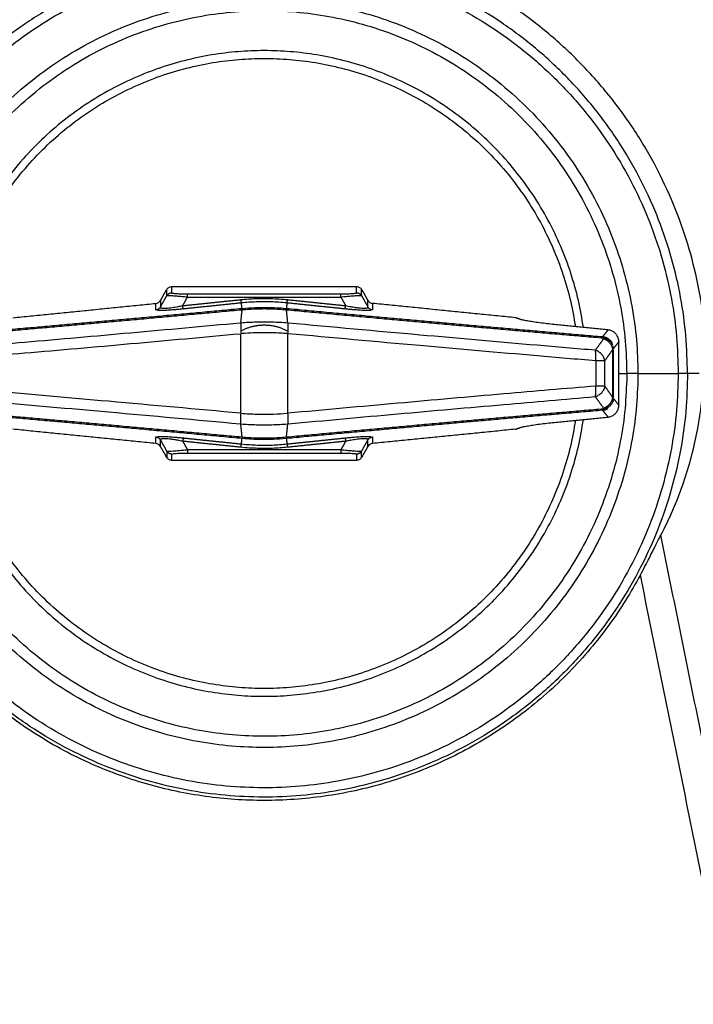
# Model space of a CAD drawing. Header units: millimetres. Extents: x 9946 to 11276, y -3292 to -1962.
# Tile 33 of 170: x 10564 to 10620, y -2192 to -2110. Entities that reach past the tile are written whole.
import ezdxf

# ---------------------------------------------------------------- set-up
doc = ezdxf.new("R2010")
doc.units = ezdxf.units.MM
doc.layers.add('ROXX NEO lite', color=7, linetype='Continuous', true_color=0x000000)
doc.dimstyles.get("Standard").update_dxf_attribs({"dimscale": 10, "dimtxt": 2.5, "dimasz": 3, "dimexe": 1, "dimexo": 0.5, "dimgap": 0.8, "dimtad": 1, "dimtoh": 1, "dimdec": 1, "dimzin": 1, "dimdsep": 46, "dimtxsty": 'Standard', "dimblk": 'OPEN90', "dimcen": 2.5, "dimadec": 1, "dimazin": 1, "dimtfac": 1, "dimtdec": 4, "dimtix": 1, "dimtofl": 0, "dimtmove": 1, "dimatfit": 3, "dimldrblk": 'OPEN90', "dimfxl": 1, "dimtolj": 1, "dimtzin": 1, "dimarcsym": 0})

# ---------------------------------------------------------------- blocks, each defined once
blk = doc.blocks.new('*D9')
at = {"layer": 'Defpoints', "color": 0}
for p in [(10643.324, -2035.438), (10514.824, -2111.147), (10643.324, -2111.147)]:
    blk.add_point(p, dxfattribs=at)
at = {"layer": 'ROXX NEO lite', "color": 0, "lineweight": -2}
for p, q in [((10514.824, -2105.146), (10514.824, -2032.437)), ((10643.324, -2105.146), (10643.324, -2032.437)), ((10520.825, -2035.438), (10637.323, -2035.438))]:
    blk.add_line(p, q, dxfattribs=at)
at = {"layer": 'ROXX NEO lite', "color": 0}
for points in [[(10520.825, -2034.438), (10520.825, -2036.438), (10514.824, -2035.438)], [(10637.323, -2036.438), (10637.323, -2034.438), (10643.324, -2035.438)]]:
    blk.add_solid(points, dxfattribs=at)
at = {"layer": 'ROXX NEO lite', "color": 0, "insert": (10579.074, -2028.537), "char_height": 9.0015, "attachment_point": 5}
blk.add_mtext('\\A1;128.5', dxfattribs=at)

msp = doc.modelspace()

# ---------------------------------------------------------------- linework, layer by layer
at = {"layer": 'ROXX NEO lite', "color": 18, "lineweight": -3, "true_color": 0x000000}
for points, weights in [([(10583.298, -2102.418), (10549.067, -2103.275), (10547.275, -2137.47)], [1, 0.733931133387, 1]), ([(10621.212, -2138.48), (10620.332, -2103.298), (10585.15, -2102.418)], [1, 0.724580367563, 1]), ([(10576.08, -2132.919), (10576.224, -2132.669), (10576.513, -2132.669)], [1, 0.866025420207, 1]), ([(10577.812, -2133.04), (10577.812, -2132.78), (10577.812, -2132.76)], [1, 0.866025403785, 1]), ([(10590.636, -2133.04), (10590.636, -2132.78), (10590.636, -2132.76)], [1, 0.866025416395, 1]), ([(10591.935, -2132.669), (10592.224, -2132.669), (10592.368, -2132.919)], [1, 0.866025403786, 1]), ([(10575.555, -2133.861), (10575.427, -2134.083), (10575.172, -2134.108)], [1, 0.88980152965, 1]), ([(10577.469, -2134.022), (10577.452, -2134.004), (10577.419, -2133.745)], [1, 0.865398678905, 1]), ([(10582.325, -2133.519), (10582.309, -2133.501), (10582.276, -2133.242)], [1, 0.865399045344, 1]), ([(10586.123, -2133.519), (10586.139, -2133.501), (10586.172, -2133.242)], [1, 0.865399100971, 1]), ([(10590.979, -2134.022), (10590.996, -2134.004), (10591.029, -2133.745)], [1, 0.865398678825, 1]), ([(10593.276, -2134.108), (10593.021, -2134.083), (10592.893, -2133.861)], [1, 0.889801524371, 1]), ([(10555.872, -2136.439), (10569.003, -2135.322), (10582.343, -2134.081)], [1, 0.998548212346, 1]), ([(10555.94, -2136.331), (10569.051, -2135.213), (10582.371, -2133.974)], [1, 0.998555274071, 1]), ([(10581.5, -2134.06), (10581.398, -2134.112), (10581.298, -2134.168)], [0.874965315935, 0.872329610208, 0.870018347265]), ([(10582.343, -2134.081), (10582.352, -2133.99), (10582.371, -2133.974)], [1, 0.98052102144, 1]), ([(10586.077, -2133.974), (10599.397, -2135.213), (10612.508, -2136.331)], [1, 0.998555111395, 1]), ([(10586.105, -2134.083), (10599.445, -2135.322), (10612.577, -2136.441)], [1, 0.998562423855, 1]), ([(10587.175, -2134.182), (10587.057, -2134.115), (10586.935, -2134.054)], [0.869442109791, 0.872138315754, 0.875292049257]), ([(10610.32, -2136.136), (10610.327, -2136.193), (10610.334, -2136.249)], [0.953933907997, 0.954644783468, 0.955360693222]), ([(10610.998, -2136.306), (10610.992, -2136.253), (10610.985, -2136.2)], [0.957037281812, 0.956378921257, 0.955724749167]), ([(10612.577, -2136.441), (10612.548, -2136.348), (10612.508, -2136.331)], [1, 0.980517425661, 1]), ([(10612.508, -2136.331), (10613.051, -2136.387), (10613.299, -2136.873)], [1, 0.826527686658, 0.886835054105]), ([(10613.355, -2137.403), (10613.271, -2136.718), (10612.567, -2136.52)], [1, 0.802832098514, 1]), ([(10612.577, -2136.441), (10613.143, -2136.539), (10613.345, -2137.028)], [1, 0.828703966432, 0.914239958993]), ([(10613.328, -2137.09), (10613.383, -2137.215), (10613.396, -2137.348)], [0.910798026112, 0.93411967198, 0.979046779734]), ([(10611.926, -2138.354), (10611.975, -2137.749), (10611.89, -2137.47)], [1, 0.854954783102, 1]), ([(10612.68, -2138.354), (10612.595, -2137.667), (10611.89, -2137.47)], [1, 0.802280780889, 1]), ([(10612.68, -2138.354), (10612.505, -2138.354), (10611.926, -2138.354)], [1, 0.860974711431, 1]), ([(10614.517, -2139.406), (10614.517, -2139.68), (10614.512, -2139.954)], [1, 0.999959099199, 1]), ([(10615.451, -2139.406), (10614.982, -2139.406), (10614.517, -2139.406)], [1, 0.972373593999, 1]), ([(10615.451, -2139.406), (10615.451, -2139.689), (10615.446, -2139.971)], [1, 0.999959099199, 1]), ([(10619.591, -2139.406), (10619.505, -2139.406), (10618.815, -2139.406)], [1, 0.816478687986, 1]), ([(10611.89, -2141.342), (10611.975, -2141.063), (10611.926, -2140.458)], [1, 0.854996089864, 1]), ([(10612.68, -2140.459), (10612.505, -2140.459), (10611.926, -2140.458)], [1, 0.860968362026, 1]), ([(10613.408, -2141.489), (10613.389, -2142.232), (10612.576, -2142.373)], [1, 0.771276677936, 1]), ([(10612.859, -2142.162), (10613.296, -2141.886), (10613.355, -2141.409)], [0.924265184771, 0.853954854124, 1]), ([(10582.343, -2144.729), (10569.003, -2143.491), (10555.872, -2142.373)], [1, 0.998555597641, 1]), ([(10582.371, -2144.838), (10569.051, -2143.599), (10555.94, -2142.482)], [1, 0.998555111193, 1]), ([(10612.508, -2142.482), (10599.397, -2143.599), (10586.077, -2144.838)], [1, 0.998555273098, 1]), ([(10612.576, -2142.373), (10599.445, -2143.491), (10586.105, -2144.731)], [1, 0.998548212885, 1]), ([(10612.508, -2142.482), (10612.734, -2142.458), (10612.928, -2142.34)], [1, 0.919642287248, 0.889449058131]), ([(10612.508, -2142.482), (10612.547, -2142.464), (10612.576, -2142.373)], [1, 0.980888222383, 1]), ([(10612.567, -2142.293), (10612.671, -2142.263), (10612.769, -2142.214)], [1, 0.964901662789, 0.942299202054]), ([(10612.877, -2142.19), (10612.828, -2142.215), (10612.777, -2142.234)], [0.915064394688, 0.924366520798, 0.936607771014]), ([(10586.948, -2144.752), (10587.075, -2144.688), (10587.198, -2144.617)], [0.874965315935, 0.871688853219, 0.868913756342]), ([(10575.172, -2144.704), (10575.427, -2144.729), (10575.555, -2144.951)], [1, 0.88980152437, 1]), ([(10577.469, -2144.79), (10577.452, -2144.809), (10577.419, -2145.067)], [1, 0.865398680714, 1]), ([(10582.276, -2145.57), (10582.309, -2145.311), (10582.325, -2145.293)], [1, 0.865399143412, 1]), ([(10586.105, -2144.731), (10586.096, -2144.822), (10586.077, -2144.838)], [1, 0.980520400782, 1]), ([(10586.123, -2145.293), (10586.139, -2145.311), (10586.172, -2145.57)], [1, 0.865399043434, 1]), ([(10590.979, -2144.79), (10590.996, -2144.809), (10591.029, -2145.067)], [1, 0.865398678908, 1]), ([(10592.893, -2144.951), (10593.021, -2144.729), (10593.276, -2144.704)], [1, 0.88980152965, 1]), ([(10576.513, -2146.143), (10576.224, -2146.143), (10576.08, -2145.893)], [1, 0.866025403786, 1]), ([(10577.812, -2145.773), (10577.812, -2146.032), (10577.812, -2146.052)], [1, 0.866025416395, 1]), ([(10590.636, -2145.773), (10590.636, -2146.032), (10590.636, -2146.052)], [1, 0.866025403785, 1]), ([(10592.368, -2145.893), (10592.224, -2146.143), (10591.935, -2146.143)], [1, 0.866025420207, 1])]:
    msp.add_rational_spline(points, weights, degree=2, dxfattribs=at)
for points, weights, knots in [([(10619.591, -2139.406), (10619.591, -2104.953), (10585.15, -2104.051), (10550.708, -2103.149), (10548.905, -2137.555)], [1, 0.716301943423, 1, 0.716301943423, 1], [-109.257502, -109.257502, -109.257502, -54.628751, -54.628751, 0, 0, 0]), ([(10549.655, -2138.194), (10550.845, -2104.225), (10584.83, -2104.821), (10618.815, -2105.416), (10618.815, -2139.406)], [1, 0.713273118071, 1, 0.713273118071, 1], [-107.457471, -107.457471, -107.457471, -53.728735, -53.728735, 0, 0, 0]), ([(10553.002, -2138.841), (10553.562, -2107.9), (10584.506, -2108.18), (10615.451, -2108.46), (10615.451, -2139.406)], [1, 0.710297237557, 1, 0.710297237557, 1], [-97.537756, -97.537756, -97.537756, -48.768878, -48.768878, 0, 0, 0]), ([(10553.935, -2138.858), (10554.478, -2108.842), (10584.498, -2109.114), (10614.517, -2109.385), (10614.517, -2139.406)], [1, 0.710297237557, 1, 0.710297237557, 1], [0, 0, 0, 47.310875, 47.310875, 94.62175, 94.62175, 94.62175]), ([(10610.902, -2135.566), (10607.575, -2112.453), (10584.224, -2112.453), (10560.875, -2112.453), (10557.546, -2135.564)], [0.948054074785, 0.735912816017, 1, 0.735924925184, 0.948034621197], [4.163867, 4.163867, 4.163867, 42.337249, 42.337249, 80.508881, 80.508881, 80.508881]), ([(10558.216, -2135.499), (10561.58, -2113.106), (10584.224, -2113.106), (10606.868, -2113.106), (10610.232, -2135.499)], [0.946126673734, 0.737118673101, 1, 0.737118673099, 0.946126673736], [-78.390776, -78.390776, -78.390776, -41.311943, -41.311943, -4.233111, -4.233111, -4.233111]), ([(10582.28, -2135.853), (10583.188, -2135.356), (10584.224, -2135.356), (10585.293, -2135.356), (10586.223, -2135.884)], [0.871093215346, 0.904235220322, 1, 0.901424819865, 0.869201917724], [4.281687, 4.281687, 4.281687, 6.361725, 6.361725, 8.502806, 8.502806, 8.502806]), ([(10619.591, -2139.406), (10619.591, -2174.467), (10584.532, -2174.772), (10549.472, -2175.077), (10548.862, -2140.021)], [1, 0.710175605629, 1, 0.710175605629, 1], [0, 0, 0, 55.247007, 55.247007, 110.494014, 110.494014, 110.494014]), ([(10618.815, -2139.406), (10618.815, -2173.697), (10584.525, -2173.995), (10550.235, -2174.294), (10549.639, -2140.008)], [1, 0.710175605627, 1, 0.710175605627, 1], [-108.067584, -108.067584, -108.067584, -54.033792, -54.033792, 0, 0, 0]), ([(10615.446, -2139.971), (10614.886, -2170.912), (10583.942, -2170.632), (10552.997, -2170.352), (10552.997, -2139.406)], [1, 0.710297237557, 1, 0.710297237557, 1], [-97.537756, -97.537756, -97.537756, -48.768878, -48.768878, 0, 0, 0]), ([(10614.512, -2139.954), (10613.969, -2169.97), (10583.95, -2169.698), (10553.931, -2169.427), (10553.931, -2139.406)], [1, 0.710297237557, 1, 0.710297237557, 1], [-94.62175, -94.62175, -94.62175, -47.310875, -47.310875, 0, 0, 0]), ([(10557.546, -2143.246), (10560.873, -2166.359), (10584.224, -2166.359), (10607.575, -2166.359), (10610.902, -2143.246)], [0.948054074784, 0.735912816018, 1, 0.735912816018, 0.948054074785], [4.163867, 4.163867, 4.163867, 42.337249, 42.337249, 80.510631, 80.510631, 80.510631]), ([(10610.232, -2143.313), (10606.868, -2165.706), (10584.224, -2165.706), (10561.58, -2165.706), (10558.216, -2143.313)], [0.946126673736, 0.7371186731, 1, 0.737118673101, 0.946126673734], [-78.390776, -78.390776, -78.390776, -41.311943, -41.311943, -4.233111, -4.233111, -4.233111]), ([(10615.656, -2156.226), (10604.671, -2176.755), (10581.457, -2174.948), (10558.244, -2173.141), (10550.568, -2151.159)], [1, 0.837242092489, 1, 0.837242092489, 1], [0, 0, 0, 41.251752, 41.251752, 82.503504, 82.503504, 82.503504])]:
    msp.add_rational_spline(points, weights, degree=2, knots=knots, dxfattribs=at)
for points, degree in [([(10576.08, -2132.401), (10576.128, -2132.318), (10576.253, -2132.202), (10576.416, -2132.151), (10576.513, -2132.151)], 3), ([(10576.513, -2132.151), (10584.224, -2132.151), (10591.935, -2132.151)], 2), ([(10576.513, -2132.669), (10576.513, -2132.41), (10576.513, -2132.151)], 2), ([(10591.935, -2132.151), (10592.032, -2132.151), (10592.195, -2132.202), (10592.32, -2132.318), (10592.368, -2132.401)], 3), ([(10591.935, -2132.669), (10591.935, -2132.41), (10591.935, -2132.151)], 2), ([(10575.555, -2133.861), (10575.817, -2133.39), (10576.08, -2132.919)], 2), ([(10575.557, -2133.309), (10575.818, -2132.855), (10576.08, -2132.401)], 2), ([(10576.08, -2132.919), (10576.08, -2132.66), (10576.08, -2132.401)], 2), ([(10577.812, -2133.04), (10577.644, -2133.024), (10577.326, -2132.995), (10576.952, -2132.963), (10576.584, -2132.935), (10576.307, -2132.918), (10576.197, -2132.915), (10576.156, -2132.914)], 3), ([(10577.419, -2133.745), (10577.615, -2133.392), (10577.812, -2133.04)], 2), ([(10577.812, -2132.76), (10584.224, -2132.76), (10590.636, -2132.76)], 2), ([(10577.812, -2133.04), (10584.224, -2133.04), (10590.636, -2133.04)], 2), ([(10592.287, -2132.914), (10592.244, -2132.915), (10592.13, -2132.919), (10591.844, -2132.937), (10591.484, -2132.964), (10591.095, -2132.997), (10590.793, -2133.025), (10590.636, -2133.04)], 3), ([(10590.636, -2133.04), (10590.833, -2133.392), (10591.029, -2133.745)], 2), ([(10592.368, -2132.401), (10592.63, -2132.855), (10592.891, -2133.309)], 2), ([(10592.368, -2132.919), (10592.368, -2132.66), (10592.368, -2132.401)], 2), ([(10592.368, -2132.919), (10592.63, -2133.39), (10592.893, -2133.861)], 2), ([(10563.224, -2134.752), (10569.199, -2134.155), (10575.174, -2133.557)], 2), ([(10575.172, -2134.108), (10575.173, -2133.833), (10575.174, -2133.557)], 2), ([(10575.174, -2133.557), (10575.344, -2133.54), (10575.472, -2133.457), (10575.557, -2133.309)], 3), ([(10575.557, -2133.309), (10575.556, -2133.585), (10575.555, -2133.861)], 2), ([(10577.419, -2133.745), (10579.847, -2133.494), (10582.276, -2133.242)], 2), ([(10582.325, -2133.519), (10579.897, -2133.771), (10577.469, -2134.022)], 2), ([(10582.371, -2133.974), (10582.348, -2133.747), (10582.325, -2133.519)], 2), ([(10586.123, -2133.519), (10586.1, -2133.747), (10586.077, -2133.974)], 2), ([(10590.979, -2134.022), (10588.551, -2133.771), (10586.123, -2133.519)], 2), ([(10586.172, -2133.242), (10588.6, -2133.494), (10591.029, -2133.745)], 2), ([(10592.891, -2133.309), (10592.976, -2133.457), (10593.104, -2133.54), (10593.274, -2133.557)], 3), ([(10592.893, -2133.861), (10592.892, -2133.585), (10592.891, -2133.309)], 2), ([(10605.224, -2134.752), (10599.249, -2134.155), (10593.274, -2133.557)], 2), ([(10593.274, -2133.557), (10593.275, -2133.833), (10593.276, -2134.108)], 2), ([(10577.469, -2134.022), (10577.353, -2134.034), (10577.129, -2134.057), (10576.819, -2134.085), (10576.539, -2134.108), (10576.287, -2134.126), (10576.063, -2134.14), (10575.864, -2134.15), (10575.689, -2134.156), (10575.539, -2134.158), (10575.412, -2134.156), (10575.343, -2134.153), (10575.313, -2134.15)], 3), ([(10582.275, -2135.144), (10582.328, -2134.612), (10582.382, -2134.079)], 2), ([(10582.382, -2134.079), (10582.388, -2134.019), (10582.396, -2133.981), (10582.408, -2133.971)], 3), ([(10582.382, -2134.079), (10582.789, -2134.043), (10583.608, -2133.993), (10584.84, -2133.993), (10585.659, -2134.043), (10586.066, -2134.079)], 3), ([(10586.066, -2134.079), (10586.061, -2134.019), (10586.052, -2133.981), (10586.04, -2133.971)], 3), ([(10586.196, -2135.198), (10586.141, -2134.64), (10586.086, -2134.081)], 2), ([(10593.135, -2134.15), (10593.105, -2134.153), (10593.035, -2134.156), (10592.908, -2134.158), (10592.758, -2134.156), (10592.583, -2134.15), (10592.384, -2134.14), (10592.16, -2134.126), (10591.909, -2134.108), (10591.628, -2134.085), (10591.319, -2134.057), (10591.095, -2134.034), (10590.979, -2134.022)], 3), ([(10605.602, -2134.883), (10605.413, -2134.818), (10605.224, -2134.752)], 2), ([(10582.269, -2135.197), (10582.265, -2135.238), (10582.26, -2135.344), (10582.262, -2135.557), (10582.273, -2135.809), (10582.285, -2135.99), (10582.293, -2136.081)], 3), ([(10586.179, -2135.197), (10585.747, -2135.162), (10584.878, -2135.116), (10583.57, -2135.116), (10582.701, -2135.162), (10582.269, -2135.197)], 3), ([(10586.207, -2136.085), (10586.215, -2135.999), (10586.229, -2135.82), (10586.241, -2135.561), (10586.243, -2135.344), (10586.238, -2135.241), (10586.234, -2135.202)], 3), ([(10608.487, -2135.324), (10608.267, -2135.302), (10607.84, -2135.256), (10607.223, -2135.18), (10606.667, -2135.101), (10606.194, -2135.023), (10605.826, -2134.948), (10605.663, -2134.904), (10605.602, -2134.883)], 3), ([(10612.959, -2135.772), (10610.723, -2135.548), (10608.487, -2135.324)], 2), ([(10582.241, -2136.085), (10582.241, -2139.406), (10582.241, -2142.727)], 2), ([(10586.171, -2136.053), (10586.17, -2136.063), (10586.169, -2136.073), (10586.168, -2136.082)], 3), ([(10586.207, -2142.727), (10586.207, -2139.406), (10586.207, -2136.085)], 2), ([(10612.508, -2136.331), (10612.733, -2136.051), (10612.959, -2135.772)], 2), ([(10613.857, -2136.765), (10613.857, -2136.664), (10613.828, -2136.472), (10613.701, -2136.202), (10613.503, -2135.983), (10613.248, -2135.83), (10613.059, -2135.782), (10612.959, -2135.772)], 3), ([(10612.567, -2136.52), (10612.228, -2136.995), (10611.89, -2137.47)], 2), ([(10613.857, -2136.765), (10613.632, -2137.044), (10613.408, -2137.323)], 2), ([(10613.857, -2142.047), (10613.857, -2139.406), (10613.857, -2136.765)], 2), ([(10612.68, -2138.354), (10613.018, -2137.879), (10613.355, -2137.403)], 2), ([(10613.355, -2141.409), (10613.355, -2139.406), (10613.355, -2137.403)], 2), ([(10613.399, -2141.409), (10613.399, -2139.406), (10613.399, -2137.403)], 2), ([(10611.926, -2138.354), (10611.926, -2139.406), (10611.926, -2140.458)], 2), ([(10612.68, -2140.459), (10612.68, -2139.406), (10612.68, -2138.354)], 2), ([(10613.895, -2139.406), (10614.206, -2139.406), (10614.517, -2139.406)], 2), ([(10615.451, -2139.406), (10617.133, -2139.406), (10618.815, -2139.406)], 2), ([(10620.573, -2139.406), (10620.082, -2139.406), (10619.591, -2139.406)], 2), ([(10612.68, -2140.459), (10612.668, -2140.557), (10612.611, -2140.753), (10612.435, -2141.019), (10612.186, -2141.228), (10611.99, -2141.314), (10611.89, -2141.342)], 3), ([(10613.355, -2141.409), (10613.018, -2140.934), (10612.68, -2140.459)], 2), ([(10617.363, -2152.913), (10618.093, -2151.522), (10619.305, -2148.708), (10620.454, -2144.498), (10620.813, -2141.741), (10620.904, -2140.378)], 3), ([(10611.89, -2141.342), (10612.228, -2141.817), (10612.567, -2142.293)], 2), ([(10612.959, -2143.041), (10613.059, -2143.031), (10613.248, -2142.982), (10613.503, -2142.829), (10613.701, -2142.61), (10613.828, -2142.341), (10613.857, -2142.148), (10613.857, -2142.047)], 3), ([(10613.408, -2141.489), (10613.632, -2141.768), (10613.857, -2142.047)], 2), ([(10582.269, -2143.616), (10582.265, -2143.574), (10582.259, -2143.468), (10582.261, -2143.255), (10582.272, -2143.004), (10582.285, -2142.822), (10582.293, -2142.731)], 3), ([(10586.234, -2143.611), (10586.238, -2143.571), (10586.243, -2143.468), (10586.241, -2143.251), (10586.229, -2142.993), (10586.215, -2142.813), (10586.207, -2142.727)], 3), ([(10612.959, -2143.041), (10612.733, -2142.761), (10612.508, -2142.482)], 2), ([(10582.269, -2143.616), (10582.701, -2143.65), (10583.57, -2143.697), (10584.877, -2143.697), (10585.746, -2143.65), (10586.179, -2143.616)], 3), ([(10582.382, -2144.733), (10582.326, -2144.174), (10582.269, -2143.616)], 2), ([(10586.084, -2144.731), (10586.141, -2144.173), (10586.197, -2143.614)], 2), ([(10605.602, -2143.929), (10605.663, -2143.908), (10605.826, -2143.864), (10606.194, -2143.79), (10606.667, -2143.711), (10607.223, -2143.632), (10607.84, -2143.556), (10608.267, -2143.51), (10608.487, -2143.488)], 3), ([(10608.487, -2143.488), (10610.723, -2143.264), (10612.959, -2143.041)], 2), ([(10575.174, -2145.255), (10569.199, -2144.658), (10563.224, -2144.06)], 2), ([(10605.224, -2144.06), (10599.249, -2144.658), (10593.274, -2145.255)], 2), ([(10605.224, -2144.06), (10605.413, -2143.995), (10605.602, -2143.929)], 2), ([(10575.174, -2145.255), (10575.173, -2144.98), (10575.172, -2144.704)], 2), ([(10575.557, -2145.503), (10575.472, -2145.355), (10575.344, -2145.272), (10575.174, -2145.255)], 3), ([(10575.313, -2144.662), (10575.343, -2144.66), (10575.413, -2144.656), (10575.54, -2144.654), (10575.69, -2144.657), (10575.865, -2144.662), (10576.063, -2144.672), (10576.288, -2144.686), (10576.539, -2144.704), (10576.82, -2144.728), (10577.129, -2144.756), (10577.352, -2144.778), (10577.469, -2144.79)], 3), ([(10575.557, -2145.503), (10575.556, -2145.227), (10575.555, -2144.951)], 2), ([(10575.555, -2144.951), (10575.817, -2145.422), (10576.08, -2145.893)], 2), ([(10577.419, -2145.067), (10577.615, -2145.42), (10577.812, -2145.773)], 2), ([(10582.276, -2145.57), (10579.847, -2145.319), (10577.419, -2145.067)], 2), ([(10577.469, -2144.79), (10579.897, -2145.041), (10582.325, -2145.293)], 2), ([(10582.325, -2145.293), (10582.345, -2145.095), (10582.365, -2144.896)], 2), ([(10582.39, -2144.84), (10582.383, -2144.834), (10582.376, -2144.818), (10582.371, -2144.793)], 3), ([(10586.066, -2144.733), (10585.659, -2144.77), (10584.84, -2144.819), (10583.608, -2144.819), (10582.789, -2144.77), (10582.382, -2144.733)], 3), ([(10586.077, -2144.838), (10586.1, -2145.066), (10586.123, -2145.293)], 2), ([(10586.123, -2145.293), (10588.551, -2145.041), (10590.979, -2144.79)], 2), ([(10591.029, -2145.067), (10588.6, -2145.319), (10586.172, -2145.57)], 2), ([(10591.029, -2145.067), (10590.833, -2145.42), (10590.636, -2145.773)], 2), ([(10590.979, -2144.79), (10591.095, -2144.778), (10591.319, -2144.756), (10591.629, -2144.727), (10591.909, -2144.704), (10592.161, -2144.686), (10592.385, -2144.672), (10592.584, -2144.662), (10592.759, -2144.657), (10592.909, -2144.654), (10593.036, -2144.656), (10593.105, -2144.66), (10593.135, -2144.662)], 3), ([(10592.368, -2145.893), (10592.63, -2145.422), (10592.893, -2144.951)], 2), ([(10592.891, -2145.503), (10592.892, -2145.227), (10592.893, -2144.951)], 2), ([(10593.274, -2145.255), (10593.104, -2145.272), (10592.976, -2145.355), (10592.891, -2145.503)], 3), ([(10593.276, -2144.704), (10593.275, -2144.98), (10593.274, -2145.255)], 2), ([(10576.08, -2146.411), (10575.818, -2145.957), (10575.557, -2145.503)], 2), ([(10576.08, -2145.893), (10576.08, -2146.152), (10576.08, -2146.411)], 2), ([(10576.161, -2145.898), (10576.204, -2145.898), (10576.318, -2145.893), (10576.604, -2145.876), (10576.964, -2145.848), (10577.353, -2145.815), (10577.655, -2145.787), (10577.812, -2145.773)], 3), ([(10576.513, -2146.661), (10576.513, -2146.402), (10576.513, -2146.143)], 2), ([(10590.636, -2145.773), (10584.224, -2145.773), (10577.812, -2145.773)], 2), ([(10577.812, -2146.052), (10584.224, -2146.052), (10590.636, -2146.052)], 2), ([(10590.636, -2145.773), (10590.804, -2145.788), (10591.122, -2145.817), (10591.496, -2145.849), (10591.864, -2145.877), (10592.141, -2145.894), (10592.251, -2145.898), (10592.292, -2145.898)], 3), ([(10591.935, -2146.143), (10591.935, -2146.402), (10591.935, -2146.661)], 2), ([(10592.891, -2145.503), (10592.63, -2145.957), (10592.368, -2146.411)], 2), ([(10592.368, -2146.411), (10592.368, -2146.152), (10592.368, -2145.893)], 2), ([(10576.513, -2146.661), (10576.416, -2146.661), (10576.253, -2146.611), (10576.128, -2146.494), (10576.08, -2146.411)], 3), ([(10591.935, -2146.661), (10584.224, -2146.661), (10576.513, -2146.661)], 2), ([(10592.368, -2146.411), (10592.32, -2146.494), (10592.195, -2146.611), (10592.032, -2146.661), (10591.935, -2146.661)], 3), ([(10615.656, -2156.226), (10615.789, -2155.977), (10616.043, -2155.497), (10616.388, -2154.831), (10616.694, -2154.229), (10616.959, -2153.703), (10617.185, -2153.256), (10617.308, -2153.018), (10617.363, -2152.913)], 3), ([(10646.324, -2295.256), (10631.843, -2224.084), (10617.363, -2152.913)], 2), ([(10643.942, -2295.256), (10629.799, -2225.741), (10615.656, -2156.226)], 2)]:
    msp.add_open_spline(points, degree=degree, dxfattribs=at)
for points, knots in [([(10576.545, -2132.691), (10576.565, -2132.698), (10576.624, -2132.711), (10576.772, -2132.728), (10576.971, -2132.742), (10577.213, -2132.752), (10577.496, -2132.759), (10577.702, -2132.76), (10577.812, -2132.76)], [-1.758788, -1.758788, -1.758788, -1.758788, -1.466101, -1.181483, -0.896964, -0.615974, -0.326191, 0, 0, 0, 0]), ([(10590.636, -2132.76), (10590.738, -2132.76), (10590.934, -2132.759), (10591.208, -2132.753), (10591.446, -2132.743), (10591.647, -2132.73), (10591.807, -2132.713), (10591.874, -2132.7), (10591.898, -2132.693)], [-2.073503, -2.073503, -2.073503, -2.073503, -1.769717, -1.487656, -1.214172, -0.942296, -0.654569, -0.340938, -0.340938, -0.340938, -0.340938]), ([(10575.574, -2133.913), (10575.592, -2133.926), (10575.649, -2133.947), (10575.804, -2133.96), (10576.019, -2133.955), (10576.273, -2133.933), (10576.537, -2133.899), (10576.788, -2133.861), (10577.018, -2133.822), (10577.226, -2133.784), (10577.357, -2133.758), (10577.419, -2133.745)], [0.384793, 0.384793, 0.384793, 0.384793, 0.733225, 1.064828, 1.396609, 1.718737, 2.008787, 2.267184, 2.497738, 2.703313, 2.888809, 2.888809, 2.888809, 2.888809]), ([(10582.276, -2133.242), (10582.692, -2133.199), (10583.528, -2133.141), (10584.83, -2133.136), (10585.711, -2133.194), (10586.172, -2133.242)], [-3.907342, -3.907342, -3.907342, -3.907342, -2.649735, -1.393226, 0, 0, 0, 0]), ([(10586.123, -2133.519), (10585.673, -2133.473), (10584.815, -2133.416), (10583.545, -2133.42), (10582.731, -2133.477), (10582.325, -2133.519)], [0, 0, 0, 0, 1.357769, 2.582299, 3.807907, 3.807907, 3.807907, 3.807907]), ([(10582.408, -2133.971), (10582.757, -2133.938), (10583.427, -2133.895), (10584.386, -2133.881), (10585.247, -2133.908), (10585.787, -2133.947), (10586.04, -2133.971)], [0, 0, 0, 0, 1.057659, 2.015907, 2.877506, 3.643696, 3.643696, 3.643696, 3.643696]), ([(10591.029, -2133.745), (10591.17, -2133.774), (10591.439, -2133.825), (10591.814, -2133.886), (10592.134, -2133.928), (10592.402, -2133.953), (10592.62, -2133.961), (10592.787, -2133.95), (10592.85, -2133.929), (10592.87, -2133.915)], [0, 0, 0, 0, 0.422039, 0.798963, 1.140719, 1.461432, 1.778098, 2.115112, 2.486031, 2.486031, 2.486031, 2.486031]), ([(10582.214, -2135.202), (10579.157, -2135.483), (10573.142, -2136.029), (10564.588, -2136.784), (10559.103, -2137.254), (10556.558, -2137.47)], [0, 0, 0, 0, 9.255785, 18.244636, 26.065349, 26.065349, 26.065349, 26.065349]), ([(10611.89, -2137.47), (10610.271, -2137.333), (10605.397, -2136.917), (10596.856, -2136.169), (10589.905, -2135.54), (10586.234, -2135.202)], [-26.065916, -26.065916, -26.065916, -26.065916, -21.089946, -11.115447, 0, 0, 0, 0]), ([(10556.522, -2138.354), (10559.073, -2138.138), (10564.572, -2137.668), (10573.147, -2136.912), (10579.177, -2136.367), (10582.241, -2136.085)], [-26.12839, -26.12839, -26.12839, -26.12839, -18.288762, -9.278171, 0, 0, 0, 0]), ([(10586.155, -2136.081), (10585.97, -2136.067), (10585.535, -2136.038), (10584.847, -2136.011), (10584.077, -2136.003), (10583.264, -2136.021), (10582.665, -2136.053), (10582.333, -2136.078), (10582.293, -2136.081)], [0, 0, 0, 0, 0.55957, 1.31007, 2.068779, 2.870112, 3.751623, 3.872427, 3.872427, 3.872427, 3.872427]), ([(10611.926, -2138.354), (10610.303, -2138.217), (10605.417, -2137.801), (10596.855, -2137.052), (10589.886, -2136.424), (10586.207, -2136.085)], [0, 0, 0, 0, 4.988006, 14.98663, 26.128961, 26.128961, 26.128961, 26.128961]), ([(10582.241, -2142.727), (10578.562, -2142.389), (10571.594, -2141.76), (10563.031, -2141.011), (10558.145, -2140.596), (10556.522, -2140.458)], [-26.128962, -26.128962, -26.128962, -26.128962, -14.987511, -4.98977, 0, 0, 0, 0]), ([(10611.926, -2140.458), (10609.377, -2140.674), (10603.878, -2141.144), (10595.304, -2141.9), (10589.272, -2142.445), (10586.207, -2142.727)], [-26.128391, -26.128391, -26.128391, -26.128391, -18.294229, -9.28101, 0, 0, 0, 0]), ([(10556.558, -2141.342), (10558.178, -2141.48), (10563.051, -2141.896), (10571.593, -2142.643), (10578.544, -2143.273), (10582.214, -2143.611)], [-26.065916, -26.065916, -26.065916, -26.065916, -21.088186, -11.114568, 0, 0, 0, 0]), ([(10586.234, -2143.611), (10589.292, -2143.329), (10595.309, -2142.783), (10603.862, -2142.028), (10609.347, -2141.558), (10611.89, -2141.342)], [0, 0, 0, 0, 9.258618, 18.250091, 26.06535, 26.06535, 26.06535, 26.06535]), ([(10582.314, -2142.733), (10582.742, -2142.766), (10583.632, -2142.81), (10584.919, -2142.807), (10585.77, -2142.761), (10586.155, -2142.731)], [0.021278, 0.021278, 0.021278, 0.021278, 1.30828, 2.711373, 3.874046, 3.874046, 3.874046, 3.874046]), ([(10577.419, -2145.067), (10577.278, -2145.039), (10577.009, -2144.987), (10576.634, -2144.926), (10576.314, -2144.884), (10576.046, -2144.859), (10575.828, -2144.852), (10575.661, -2144.863), (10575.598, -2144.883), (10575.578, -2144.897)], [0, 0, 0, 0, 0.422039, 0.798963, 1.140719, 1.461432, 1.778098, 2.115112, 2.486031, 2.486031, 2.486031, 2.486031]), ([(10582.325, -2145.293), (10582.775, -2145.339), (10583.633, -2145.397), (10584.903, -2145.392), (10585.717, -2145.335), (10586.123, -2145.293)], [0, 0, 0, 0, 1.357769, 2.582299, 3.807907, 3.807907, 3.807907, 3.807907]), ([(10586.04, -2144.842), (10585.691, -2144.874), (10585.021, -2144.917), (10584.062, -2144.931), (10583.201, -2144.904), (10582.661, -2144.865), (10582.408, -2144.842)], [0, 0, 0, 0, 1.057672, 2.015925, 2.87752, 3.643696, 3.643696, 3.643696, 3.643696]), ([(10592.874, -2144.899), (10592.856, -2144.886), (10592.799, -2144.865), (10592.644, -2144.852), (10592.429, -2144.857), (10592.175, -2144.88), (10591.911, -2144.913), (10591.66, -2144.951), (10591.43, -2144.99), (10591.222, -2145.029), (10591.091, -2145.055), (10591.029, -2145.067)], [0.384793, 0.384793, 0.384793, 0.384793, 0.733225, 1.064828, 1.396609, 1.718737, 2.008787, 2.267184, 2.497738, 2.703313, 2.888809, 2.888809, 2.888809, 2.888809]), ([(10576.55, -2146.119), (10576.574, -2146.112), (10576.641, -2146.099), (10576.801, -2146.082), (10577.002, -2146.069), (10577.24, -2146.059), (10577.514, -2146.053), (10577.71, -2146.052), (10577.812, -2146.052)], [0.340938, 0.340938, 0.340938, 0.340938, 0.654569, 0.942296, 1.214172, 1.487656, 1.769717, 2.073503, 2.073503, 2.073503, 2.073503]), ([(10586.172, -2145.57), (10585.756, -2145.614), (10584.92, -2145.671), (10583.618, -2145.676), (10582.737, -2145.618), (10582.276, -2145.57)], [-3.907344, -3.907344, -3.907344, -3.907344, -2.649738, -1.393228, 0, 0, 0, 0]), ([(10590.636, -2146.052), (10590.746, -2146.052), (10590.952, -2146.054), (10591.235, -2146.06), (10591.477, -2146.071), (10591.676, -2146.084), (10591.824, -2146.102), (10591.883, -2146.114), (10591.903, -2146.121)], [0, 0, 0, 0, 0.326191, 0.615974, 0.896964, 1.181483, 1.466101, 1.758788, 1.758788, 1.758788, 1.758788])]:
    msp.add_open_spline(points, degree=3, knots=knots, dxfattribs=at)

# ---------------------------------------------------------------- dimensions: what is measured, and where the dimension line sits
at = {"layer": 'ROXX NEO lite', "color": 5, "true_color": 0x0000ff}
dim = msp.add_linear_dim(base=(10643.324, -2035.438), p1=(10514.824, -2111.147), p2=(10643.324, -2111.147), dimstyle='Standard', override={"dimscale": 3.0005, "dimtxt": 3, "dimasz": 2, "dimexe": 1, "dimexo": 2, "dimgap": 0.8, "dimtad": 1, "dimtih": 0, "dimtoh": 0, "dimdec": 1, "dimlfac": 1, "dimzin": 1, "dimtxsty": 'Standard', "dimsah": 0, "dimcen": 2.5, "dimadec": 1, "dimazin": 1, "dimtix": 0, "dimtmove": 0, "dimtzin": 1}, dxfattribs=at)
dim.commit()
dim.dimension.update_dxf_attribs({"geometry": '*D9', "text_midpoint": (10579.074, -2028.537)})

doc.saveas('drawing.dxf')
